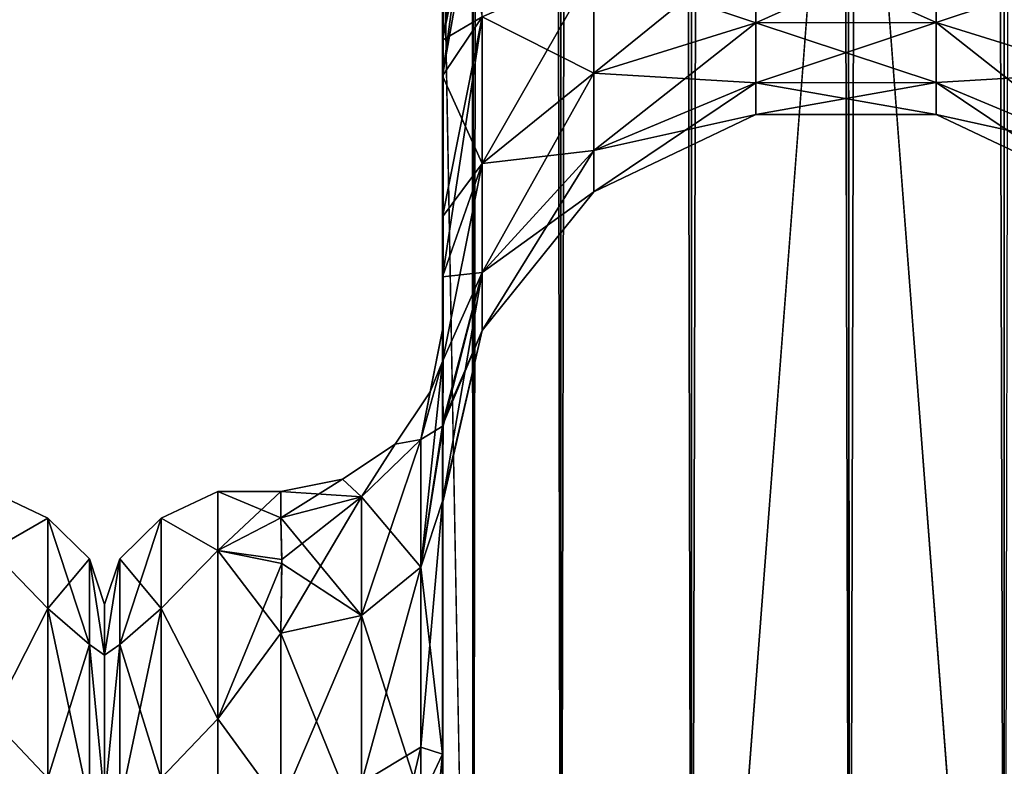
# Model space of a CAD drawing. Extents: x -23 to 470, y -2000 to 0.
# Tile 21 of 198: x 43 to 74, y -1957 to -1933. Entities that reach past the tile are written whole.
import ezdxf

# ---------------------------------------------------------------- set-up
doc = ezdxf.new("R2010")
doc.units = 0
doc.header["$LTSCALE"] = 64.718028
for name, color, linetype in [('759', 7, 'CONTINUOUS'), ('806', 7, 'CONTINUOUS'), ('822', 7, 'CONTINUOUS'), ('826', 7, 'CONTINUOUS'), ('828', 7, 'CONTINUOUS'), ('829', 7, 'CONTINUOUS'), ('830', 7, 'CONTINUOUS'), ('831', 7, 'CONTINUOUS'), ('835', 7, 'CONTINUOUS'), ('859', 7, 'CONTINUOUS'), ('860', 7, 'CONTINUOUS'), ('861', 7, 'CONTINUOUS'), ('863', 7, 'CONTINUOUS'), ('864', 7, 'CONTINUOUS'), ('865', 7, 'CONTINUOUS'), ('866', 7, 'CONTINUOUS'), ('872', 7, 'CONTINUOUS')]:
    doc.layers.add(name, color=color, linetype=linetype)

msp = doc.modelspace()

# ---------------------------------------------------------------- linework, layer by layer
at = {"layer": '759', "linetype": 'CONTINUOUS'}
for points in [[(46, -1951.5, 0), (46, -1953.067, 7.854), (46, -1990.933, 7.854), (46, -1951.5, 0)], [(46, -1953.067, -7.854), (46, -1951.5, 0), (46, -1992.5, 0), (46, -1953.067, -7.854)], [(46, -1992.5, 0), (46, -1951.5, 0), (46, -1990.933, 7.854), (46, -1992.5, 0)], [(46, -1953.067, 7.854), (46, -1957.536, 14.522), (46, -1990.933, 7.854), (46, -1953.067, 7.854)], [(46, -1957.536, -14.522), (46, -1953.067, -7.854), (46, -1986.464, -14.522), (46, -1957.536, -14.522)], [(46, -1986.464, -14.522), (46, -1953.067, -7.854), (46, -1990.933, -7.854), (46, -1986.464, -14.522)], [(46, -1990.933, -7.854), (46, -1953.067, -7.854), (46, -1992.5, 0), (46, -1990.933, -7.854)]]:
    msp.add_3dface(points, dxfattribs=at)
at = {"layer": '806', "linetype": 'CONTINUOUS'}
for points in [[(42.5, -1949.827, -9.184), (42.5, -1948, 0), (44.248, -1948.825, -4.086), (42.5, -1949.827, -9.184)], [(42.5, -1948, 0), (42.5, -1949.827, 9.184), (44.248, -1948.825, 4.086), (42.5, -1948, 0)], [(42.5, -1948, 0), (44.248, -1948.825, 4.086), (44.248, -1948.825, -4.086), (42.5, -1948, 0)], [(42.5, -1949.827, -9.184), (44.248, -1948.825, -4.086), (44.248, -1951.621, -11.766), (42.5, -1949.827, -9.184)], [(42.5, -1949.827, 9.184), (44.248, -1951.621, 11.766), (44.248, -1948.825, 4.086), (42.5, -1949.827, 9.184)], [(45.531, -1950.088, 3.864), (45.531, -1950.088, -3.864), (44.248, -1948.825, 4.086), (45.531, -1950.088, 3.864)], [(44.248, -1951.621, 11.766), (45.531, -1950.088, 3.864), (44.248, -1948.825, 4.086), (44.248, -1951.621, 11.766)], [(45.531, -1950.088, -3.864), (45.531, -1952.731, -11.125), (44.248, -1948.825, -4.086), (45.531, -1950.088, -3.864)], [(44.248, -1948.825, 4.086), (45.531, -1950.088, -3.864), (44.248, -1948.825, -4.086), (44.248, -1948.825, 4.086)], [(44.248, -1948.825, -4.086), (45.531, -1952.731, -11.125), (44.248, -1951.621, -11.766), (44.248, -1948.825, -4.086)], [(42.5, -1955.029, -16.971), (42.5, -1949.827, -9.184), (44.248, -1951.621, -11.766), (42.5, -1955.029, -16.971)], [(42.5, -1949.827, 9.184), (42.5, -1955.029, 16.971), (44.248, -1951.621, 11.766), (42.5, -1949.827, 9.184)], [(45.531, -1952.731, 11.125), (45.531, -1950.088, 3.864), (44.248, -1951.621, 11.766), (45.531, -1952.731, 11.125)], [(46, -1953.067, 7.854), (46, -1951.5, 0), (45.531, -1950.088, 3.864), (46, -1953.067, 7.854)], [(45.531, -1952.731, 11.125), (46, -1953.067, 7.854), (45.531, -1950.088, 3.864), (45.531, -1952.731, 11.125)], [(46, -1951.5, 0), (46, -1953.067, -7.854), (45.531, -1950.088, -3.864), (46, -1951.5, 0)], [(45.531, -1950.088, 3.864), (46, -1951.5, 0), (45.531, -1950.088, -3.864), (45.531, -1950.088, 3.864)], [(45.531, -1950.088, -3.864), (46, -1953.067, -7.854), (45.531, -1952.731, -11.125), (45.531, -1950.088, -3.864)], [(42.5, -1955.029, -16.971), (44.248, -1951.621, -11.766), (44.248, -1956.874, -18.027), (42.5, -1955.029, -16.971)], [(42.5, -1955.029, 16.971), (44.248, -1956.874, 18.027), (44.248, -1951.621, 11.766), (42.5, -1955.029, 16.971)], [(44.248, -1956.874, 18.027), (45.531, -1952.731, 11.125), (44.248, -1951.621, 11.766), (44.248, -1956.874, 18.027)], [(45.531, -1952.731, -11.125), (45.531, -1957.698, -17.044), (44.248, -1951.621, -11.766), (45.531, -1952.731, -11.125)], [(44.248, -1951.621, -11.766), (45.531, -1957.698, -17.044), (44.248, -1956.874, -18.027), (44.248, -1951.621, -11.766)], [(45.531, -1957.698, 17.044), (45.531, -1952.731, 11.125), (44.248, -1956.874, 18.027), (45.531, -1957.698, 17.044)], [(46, -1957.536, 14.522), (46, -1953.067, 7.854), (45.531, -1952.731, 11.125), (46, -1957.536, 14.522)], [(45.531, -1957.698, 17.044), (46, -1957.536, 14.522), (45.531, -1952.731, 11.125), (45.531, -1957.698, 17.044)], [(46, -1953.067, -7.854), (46, -1957.536, -14.522), (45.531, -1952.731, -11.125), (46, -1953.067, -7.854)], [(45.531, -1952.731, -11.125), (46, -1957.536, -14.522), (45.531, -1957.698, -17.044), (45.531, -1952.731, -11.125)], [(42.5, -1962.816, -22.173), (42.5, -1955.029, -16.971), (44.248, -1956.874, -18.027), (42.5, -1962.816, -22.173)], [(42.5, -1955.029, 16.971), (42.5, -1962.816, 22.173), (44.248, -1956.874, 18.027), (42.5, -1955.029, 16.971)]]:
    msp.add_3dface(points, dxfattribs=at)
at = {"layer": '822', "linetype": 'CONTINUOUS'}
for points in [[(56.45, -1934.041, -0.865), (56.45, -1942.999, 0), (56.45, -1928.15), (56.45, -1934.041, -0.865)], [(56.45, -1928.15), (56.45, -1942.999, 0), (56.45, -1934.042, 0.865), (56.45, -1928.15)], [(56.45, -1982.865, -40.431), (56.45, -1983.734, -40), (56.45, -1928.15, -41), (56.45, -1982.865, -40.431)], [(56.45, -1928.15, -41), (56.45, -1983.734, -40), (56.45, -1935.136, -39.769), (56.45, -1928.15, -41)], [(56.45, -1980, -41), (56.45, -1982.865, -40.431), (56.45, -1928.15, -41), (56.45, -1980, -41)], [(56.45, -1928.15, 41), (56.45, -1935.136, 39.769), (56.45, -1980, 41), (56.45, -1928.15, 41)], [(56.45, -1939.507, -3.433), (56.45, -1942.999, 0), (56.45, -1934.041, -0.865), (56.45, -1939.507, -3.433)], [(56.45, -1934.042, 0.865), (56.45, -1942.999, 0), (56.45, -1939.507, 3.433), (56.45, -1934.042, 0.865)], [(56.45, -1986.5, -37.234), (56.45, -1986.933, -36.36), (56.45, -1935.136, -39.769), (56.45, -1986.5, -37.234)], [(56.45, -1935.136, -39.769), (56.45, -1986.933, -36.36), (56.45, -1941.364, -36.169), (56.45, -1935.136, -39.769)], [(56.45, -1985.305, -38.801), (56.45, -1986.5, -37.234), (56.45, -1935.136, -39.769), (56.45, -1985.305, -38.801)], [(56.45, -1983.734, -40), (56.45, -1985.305, -38.801), (56.45, -1935.136, -39.769), (56.45, -1983.734, -40)], [(56.45, -1935.136, 39.769), (56.45, -1941.364, 36.169), (56.45, -1985.305, 38.801), (56.45, -1935.136, 39.769)], [(56.45, -1980, 41), (56.45, -1935.136, 39.769), (56.45, -1982.865, 40.431), (56.45, -1980, 41)], [(56.45, -1982.865, 40.431), (56.45, -1935.136, 39.769), (56.45, -1983.734, 40), (56.45, -1982.865, 40.431)], [(56.45, -1983.734, 40), (56.45, -1935.136, 39.769), (56.45, -1985.305, 38.801), (56.45, -1983.734, 40)], [(56.45, -1942.999, 0), (56.45, -1943.98, 7.474), (56.45, -1939.507, 3.433), (56.45, -1942.999, 0)], [(56.45, -1943.98, -7.474), (56.45, -1942.999, 0), (56.45, -1939.507, -3.433), (56.45, -1943.98, -7.474)], [(56.45, -1986.933, -36.36), (56.45, -1987.5, -33.5), (56.45, -1941.364, -36.169), (56.45, -1986.933, -36.36)], [(56.45, -1941.364, -36.169), (56.45, -1987.5, -33.5), (56.45, -1945.96, -30.644), (56.45, -1941.364, -36.169)], [(56.45, -1941.364, 36.169), (56.45, -1945.96, 30.645), (56.45, -1987.5, 33.5), (56.45, -1941.364, 36.169)], [(56.45, -1985.305, 38.801), (56.45, -1941.364, 36.169), (56.45, -1986.5, 37.234), (56.45, -1985.305, 38.801)], [(56.45, -1986.5, 37.234), (56.45, -1941.364, 36.169), (56.45, -1986.933, 36.36), (56.45, -1986.5, 37.234)], [(56.45, -1986.933, 36.36), (56.45, -1941.364, 36.169), (56.45, -1987.5, 33.5), (56.45, -1986.933, 36.36)], [(56.45, -1945.96, -30.644), (56.45, -1987.5, -33.5), (56.45, -1977.313, -28.505), (56.45, -1945.96, -30.644)], [(56.45, -1948.369, -23.876), (56.45, -1945.96, -30.644), (56.45, -1956.131, -24.267), (56.45, -1948.369, -23.876)], [(56.45, -1956.131, -24.267), (56.45, -1945.96, -30.644), (56.45, -1966.313, -28.431), (56.45, -1956.131, -24.267)], [(56.45, -1966.313, -28.431), (56.45, -1945.96, -30.644), (56.45, -1977.313, -28.505), (56.45, -1966.313, -28.431)], [(56.45, -1945.96, 30.645), (56.45, -1948.369, 23.876), (56.45, -1966.313, 28.431), (56.45, -1945.96, 30.645)], [(56.45, -1987.5, 33.5), (56.45, -1945.96, 30.645), (56.45, -1977.313, 28.505), (56.45, -1987.5, 33.5)], [(56.45, -1977.313, 28.505), (56.45, -1945.96, 30.645), (56.45, -1966.313, 28.431), (56.45, -1977.313, 28.505)], [(56.45, -1948.296, -16.707), (56.45, -1948.369, -23.876), (56.45, -1956.131, -24.267), (56.45, -1948.296, -16.707)], [(56.45, -1948.369, 23.876), (56.45, -1948.296, 16.707), (56.45, -1956.132, 24.267), (56.45, -1948.369, 23.876)], [(56.45, -1966.313, 28.431), (56.45, -1948.369, 23.876), (56.45, -1956.132, 24.267), (56.45, -1966.313, 28.431)]]:
    msp.add_3dface(points, dxfattribs=at)
at = {"layer": '826', "linetype": 'CONTINUOUS'}
for points in [[(46, -1951.5, 0), (46, -1953.067, -7.854), (46, -1990.933, -7.854), (46, -1951.5, 0)], [(46, -1953.067, 7.854), (46, -1951.5, 0), (46, -1992.5, 0), (46, -1953.067, 7.854)], [(46, -1992.5, 0), (46, -1951.5, 0), (46, -1990.933, -7.854), (46, -1992.5, 0)], [(46, -1953.067, -7.854), (46, -1957.536, -14.522), (46, -1990.933, -7.854), (46, -1953.067, -7.854)], [(46, -1957.536, 14.522), (46, -1953.067, 7.854), (46, -1986.464, 14.522), (46, -1957.536, 14.522)], [(46, -1986.464, 14.522), (46, -1953.067, 7.854), (46, -1990.933, 7.854), (46, -1986.464, 14.522)], [(46, -1990.933, 7.854), (46, -1953.067, 7.854), (46, -1992.5, 0), (46, -1990.933, 7.854)]]:
    msp.add_3dface(points, dxfattribs=at)
at = {"layer": '828', "linetype": 'CONTINUOUS'}
for points in [[(49.5, -1948, 0), (49.5, -1949.827, 9.184), (51.45, -1948, 0), (49.5, -1948, 0)], [(51.45, -1948, 0), (49.5, -1949.827, 9.184), (51.45, -1948.811, 6.186), (51.45, -1948, 0)], [(49.5, -1949.827, -9.184), (49.5, -1948, 0), (51.45, -1948.811, -6.186), (49.5, -1949.827, -9.184)], [(51.45, -1948.811, -6.186), (49.5, -1948, 0), (51.45, -1948, 0), (51.45, -1948.811, -6.186)], [(51.45, -1948.811, 6.186), (49.5, -1949.827, 9.184), (51.484, -1950.228, 10.099), (51.45, -1948.811, 6.186)], [(51.483, -1950.103, -9.825), (49.5, -1949.827, -9.184), (51.45, -1948.811, -6.186), (51.483, -1950.103, -9.825)], [(49.5, -1949.827, 9.184), (49.5, -1955.029, 16.971), (51.484, -1950.228, 10.099), (49.5, -1949.827, 9.184)], [(49.5, -1955.029, -16.971), (49.5, -1949.827, -9.184), (51.45, -1952.383, -13.826), (49.5, -1955.029, -16.971)], [(51.45, -1952.383, -13.826), (49.5, -1949.827, -9.184), (51.483, -1950.103, -9.825), (51.45, -1952.383, -13.826)], [(51.484, -1950.228, 10.099), (49.5, -1955.029, 16.971), (51.45, -1952.383, 13.826), (51.484, -1950.228, 10.099)], [(51.45, -1952.383, 13.826), (49.5, -1955.029, 16.971), (51.45, -1957.708, 19.28), (51.45, -1952.383, 13.826)], [(51.45, -1957.708, -19.28), (49.5, -1955.029, -16.971), (51.45, -1952.383, -13.826), (51.45, -1957.708, -19.28)], [(49.5, -1955.029, 16.971), (49.5, -1962.816, 22.173), (51.45, -1957.708, 19.28), (49.5, -1955.029, 16.971)], [(49.5, -1962.816, -22.173), (49.5, -1955.029, -16.971), (51.45, -1957.708, -19.28), (49.5, -1962.816, -22.173)]]:
    msp.add_3dface(points, dxfattribs=at)
at = {"layer": '829', "linetype": 'CONTINUOUS'}
for points in [[(56.45, -20, 41), (56.45, -71.85, 41), (57.402, -1980, 45.784), (56.45, -20, 41)], [(56.45, -20, 41), (57.402, -1980, 45.784), (57.402, -20, 45.784), (56.45, -20, 41)], [(57.402, -1980, 45.784), (60.111, -1980, 49.839), (57.402, -20, 45.784), (57.402, -1980, 45.784)], [(57.402, -20, 45.784), (60.111, -1980, 49.839), (60.111, -20, 49.839), (57.402, -20, 45.784)], [(60.111, -1980, 49.839), (64.16, -1980, 52.546), (60.111, -20, 49.839), (60.111, -1980, 49.839)], [(60.111, -20, 49.839), (64.16, -1980, 52.546), (64.16, -20, 52.546), (60.111, -20, 49.839)], [(69.05, -1980, 53.5), (69, -1916.55, 53.5), (64.16, -20, 52.546), (69.05, -1980, 53.5)], [(64.16, -1980, 52.546), (69.05, -1980, 53.5), (64.16, -20, 52.546), (64.16, -1980, 52.546)], [(56.45, -71.85, 41), (56.45, -1928.15, 41), (57.402, -1980, 45.784), (56.45, -71.85, 41)], [(56.45, -1928.15, 41), (56.45, -1980, 41), (57.402, -1980, 45.784), (56.45, -1928.15, 41)]]:
    msp.add_3dface(points, dxfattribs=at)
at = {"layer": '830', "linetype": 'CONTINUOUS'}
for points in [[(56.45, -1980, -41), (56.45, -1928.15, -41), (57.402, -20, -45.784), (56.45, -1980, -41)], [(57.402, -1980, -45.784), (56.45, -1980, -41), (57.402, -20, -45.784), (57.402, -1980, -45.784)], [(60.111, -1980, -49.839), (57.402, -1980, -45.784), (60.111, -20, -49.839), (60.111, -1980, -49.839)], [(60.111, -20, -49.839), (57.402, -1980, -45.784), (57.402, -20, -45.784), (60.111, -20, -49.839)], [(64.16, -1980, -52.546), (60.111, -1980, -49.839), (64.16, -20, -52.546), (64.16, -1980, -52.546)], [(64.16, -20, -52.546), (60.111, -1980, -49.839), (60.111, -20, -49.839), (64.16, -20, -52.546)], [(69, -83.45, -53.5), (64.16, -1980, -52.546), (69.05, -20, -53.5), (69, -83.45, -53.5)], [(69.05, -20, -53.5), (64.16, -1980, -52.546), (64.16, -20, -52.546), (69.05, -20, -53.5)], [(69, -1916.55, -53.5), (64.16, -1980, -52.546), (69, -83.45, -53.5), (69, -1916.55, -53.5)], [(69.05, -1980, -53.5), (64.16, -1980, -52.546), (69, -1916.55, -53.5), (69.05, -1980, -53.5)]]:
    msp.add_3dface(points, dxfattribs=at)
at = {"layer": '831', "linetype": 'CONTINUOUS'}
for points in [[(69.05, -1980, -53.5), (69, -1916.55, -53.5), (73.834, -20, -52.548), (69.05, -1980, -53.5)], [(73.834, -1980, -52.548), (69.05, -1980, -53.5), (73.834, -20, -52.548), (73.834, -1980, -52.548)], [(77.889, -20, -49.839), (73.834, -1980, -52.548), (73.834, -20, -52.548), (77.889, -20, -49.839)]]:
    msp.add_3dface(points, dxfattribs=at)
at = {"layer": '835', "linetype": 'CONTINUOUS'}
for points in [[(69.05, -20, 53.5), (69, -83.45, 53.5), (73.834, -1980, 52.548), (69.05, -20, 53.5)], [(73.834, -20, 52.548), (69.05, -20, 53.5), (73.834, -1980, 52.548), (73.834, -20, 52.548)], [(77.889, -1980, 49.839), (73.834, -20, 52.548), (73.834, -1980, 52.548), (77.889, -1980, 49.839)], [(69, -83.45, 53.5), (69, -1916.55, 53.5), (73.834, -1980, 52.548), (69, -83.45, 53.5)], [(69, -1916.55, 53.5), (69.05, -1980, 53.5), (73.834, -1980, 52.548), (69, -1916.55, 53.5)]]:
    msp.add_3dface(points, dxfattribs=at)
at = {"layer": '859', "linetype": 'CONTINUOUS'}
for points in [[(56.45, -1928.15), (56.45, -1934.042, 0.865), (57.402, -1928.15, 4.784), (56.45, -1928.15)], [(56.45, -1934.042, 0.865), (57.676, -1928.15, 5.398), (57.402, -1928.15, 4.784), (56.45, -1934.042, 0.865)], [(57.676, -1928.15, 5.398), (56.45, -1934.042, 0.865), (57.676, -1933.315, 6.309), (57.676, -1928.15, 5.398)], [(56.45, -1935.136, 39.769), (56.45, -1928.15, 41), (57.676, -1933.315, 34.691), (56.45, -1935.136, 39.769)], [(61.139, -1931.824, 10.407), (61.139, -1935.054, 12.272), (66.152, -1930.995, 12.684), (61.139, -1931.824, 10.407)], [(66.152, -1930.995, 12.684), (61.139, -1935.054, 12.272), (66.152, -1933.496, 14.129), (66.152, -1930.995, 12.684)], [(66.152, -1933.496, 26.871), (61.139, -1931.824, 30.593), (66.152, -1930.995, 28.316), (66.152, -1933.496, 26.871)], [(66.152, -1930.995, 12.684), (66.152, -1933.496, 14.129), (71.721, -1930.992, 12.69), (66.152, -1930.995, 12.684)], [(71.721, -1930.992, 12.69), (66.152, -1933.496, 14.129), (71.721, -1933.492, 14.133), (71.721, -1930.992, 12.69)], [(71.721, -1933.492, 26.867), (66.152, -1930.995, 28.316), (71.721, -1930.992, 28.31), (71.721, -1933.492, 26.867)], [(66.152, -1933.496, 26.871), (66.152, -1930.995, 28.316), (71.721, -1933.492, 26.867), (66.152, -1933.496, 26.871)], [(71.721, -1930.992, 12.69), (71.721, -1933.492, 14.133), (76.739, -1931.818, 10.423), (71.721, -1930.992, 12.69)], [(71.721, -1933.492, 26.867), (71.721, -1930.992, 28.31), (76.739, -1935.043, 28.715), (71.721, -1933.492, 26.867)], [(71.721, -1930.992, 28.31), (76.739, -1931.818, 30.577), (76.739, -1935.043, 28.715), (71.721, -1930.992, 28.31)], [(57.676, -1933.315, 6.309), (57.676, -1937.857, 8.931), (61.139, -1931.824, 10.407), (57.676, -1933.315, 6.309)], [(61.139, -1931.824, 10.407), (57.676, -1937.857, 8.931), (61.139, -1935.054, 12.272), (61.139, -1931.824, 10.407)], [(61.139, -1935.054, 28.728), (57.676, -1933.315, 34.691), (61.139, -1931.824, 30.593), (61.139, -1935.054, 28.728)], [(61.139, -1935.054, 28.728), (61.139, -1931.824, 30.593), (66.152, -1933.496, 26.871), (61.139, -1935.054, 28.728)], [(71.721, -1933.492, 14.133), (76.739, -1935.043, 12.285), (76.739, -1931.818, 10.423), (71.721, -1933.492, 14.133)], [(56.45, -1934.042, 0.865), (56.45, -1939.507, 3.433), (57.676, -1933.315, 6.309), (56.45, -1934.042, 0.865)], [(57.676, -1933.315, 6.309), (56.45, -1939.507, 3.433), (57.676, -1937.857, 8.931), (57.676, -1933.315, 6.309)], [(57.676, -1937.857, 32.069), (56.45, -1935.136, 39.769), (57.676, -1933.315, 34.691), (57.676, -1937.857, 32.069)], [(57.676, -1937.857, 32.069), (57.676, -1933.315, 34.691), (61.139, -1935.054, 28.728), (57.676, -1937.857, 32.069)], [(61.139, -1935.054, 12.272), (61.139, -1937.452, 15.129), (66.152, -1933.496, 14.129), (61.139, -1935.054, 12.272)], [(66.152, -1933.496, 14.129), (61.139, -1937.452, 15.129), (66.152, -1935.353, 16.341), (66.152, -1933.496, 14.129)], [(66.152, -1935.353, 24.659), (61.139, -1935.054, 28.728), (66.152, -1933.496, 26.871), (66.152, -1935.353, 24.659)], [(66.152, -1933.496, 14.129), (66.152, -1935.353, 16.341), (71.721, -1933.492, 14.133), (66.152, -1933.496, 14.129)], [(71.721, -1933.492, 14.133), (66.152, -1935.353, 16.341), (71.721, -1935.347, 16.345), (71.721, -1933.492, 14.133)], [(71.721, -1935.347, 24.655), (66.152, -1933.496, 26.871), (71.721, -1933.492, 26.867), (71.721, -1935.347, 24.655)], [(66.152, -1935.353, 24.659), (66.152, -1933.496, 26.871), (71.721, -1935.347, 24.655), (66.152, -1935.353, 24.659)], [(71.721, -1933.492, 14.133), (71.721, -1935.347, 16.345), (76.739, -1935.043, 12.285), (71.721, -1933.492, 14.133)], [(71.721, -1935.347, 24.655), (71.721, -1933.492, 26.867), (76.739, -1937.437, 25.862), (71.721, -1935.347, 24.655)], [(71.721, -1933.492, 26.867), (76.739, -1935.043, 28.715), (76.739, -1937.437, 25.862), (71.721, -1933.492, 26.867)], [(57.676, -1937.857, 8.931), (57.676, -1941.228, 12.949), (61.139, -1935.054, 12.272), (57.676, -1937.857, 8.931)], [(61.139, -1935.054, 12.272), (57.676, -1941.228, 12.949), (61.139, -1937.452, 15.129), (61.139, -1935.054, 12.272)], [(61.139, -1937.452, 25.871), (57.676, -1937.857, 32.069), (61.139, -1935.054, 28.728), (61.139, -1937.452, 25.871)], [(61.139, -1937.452, 25.871), (61.139, -1935.054, 28.728), (66.152, -1935.353, 24.659), (61.139, -1937.452, 25.871)], [(71.721, -1935.347, 16.345), (76.739, -1937.437, 15.138), (76.739, -1935.043, 12.285), (71.721, -1935.347, 16.345)], [(56.45, -1941.364, 36.169), (56.45, -1935.136, 39.769), (57.676, -1937.857, 32.069), (56.45, -1941.364, 36.169)], [(61.139, -1937.452, 15.129), (61.139, -1938.728, 18.635), (66.152, -1935.353, 16.341), (61.139, -1937.452, 15.129)], [(66.152, -1935.353, 16.341), (61.139, -1938.728, 18.635), (66.152, -1936.341, 19.056), (66.152, -1935.353, 16.341)], [(66.152, -1936.341, 21.944), (61.139, -1937.452, 25.871), (66.152, -1935.353, 24.659), (66.152, -1936.341, 21.944)], [(66.152, -1935.353, 16.341), (66.152, -1936.341, 19.056), (71.721, -1935.347, 16.345), (66.152, -1935.353, 16.341)], [(71.721, -1935.347, 16.345), (66.152, -1936.341, 19.056), (71.721, -1936.335, 19.057), (71.721, -1935.347, 16.345)], [(71.721, -1936.335, 21.943), (66.152, -1935.353, 24.659), (71.721, -1935.347, 24.655), (71.721, -1936.335, 21.943)], [(66.152, -1936.341, 21.944), (66.152, -1935.353, 24.659), (71.721, -1936.335, 21.943), (66.152, -1936.341, 21.944)], [(71.721, -1935.347, 16.345), (71.721, -1936.335, 19.057), (76.739, -1937.437, 15.138), (71.721, -1935.347, 16.345)], [(71.721, -1936.335, 21.943), (71.721, -1935.347, 24.655), (76.739, -1938.711, 22.362), (71.721, -1936.335, 21.943)], [(71.721, -1935.347, 24.655), (76.739, -1937.437, 25.862), (76.739, -1938.711, 22.362), (71.721, -1935.347, 24.655)], [(61.139, -1938.728, 18.635), (61.139, -1938.728, 22.365), (66.152, -1936.341, 19.056), (61.139, -1938.728, 18.635)], [(61.139, -1938.728, 22.365), (61.139, -1937.452, 25.871), (66.152, -1936.341, 21.944), (61.139, -1938.728, 22.365)], [(66.152, -1936.341, 19.056), (61.139, -1938.728, 22.365), (66.152, -1936.341, 21.944), (66.152, -1936.341, 19.056)], [(66.152, -1936.341, 19.056), (66.152, -1936.341, 21.944), (71.721, -1936.335, 19.057), (66.152, -1936.341, 19.056)], [(71.721, -1936.335, 19.057), (66.152, -1936.341, 21.944), (71.721, -1936.335, 21.943), (71.721, -1936.335, 19.057)], [(71.721, -1936.335, 19.057), (71.721, -1936.335, 21.943), (76.739, -1938.711, 18.638), (71.721, -1936.335, 19.057)], [(71.721, -1936.335, 19.057), (76.739, -1938.711, 18.638), (76.739, -1937.437, 15.138), (71.721, -1936.335, 19.057)], [(71.721, -1936.335, 21.943), (76.739, -1938.711, 22.362), (76.739, -1938.711, 18.638), (71.721, -1936.335, 21.943)], [(57.676, -1941.228, 12.949), (57.676, -1943.022, 17.878), (61.139, -1937.452, 15.129), (57.676, -1941.228, 12.949)], [(61.139, -1937.452, 15.129), (57.676, -1943.022, 17.878), (61.139, -1938.728, 18.635), (61.139, -1937.452, 15.129)], [(57.676, -1941.228, 28.051), (57.676, -1937.857, 32.069), (61.139, -1937.452, 25.871), (57.676, -1941.228, 28.051)], [(61.139, -1938.728, 22.365), (57.676, -1941.228, 28.051), (61.139, -1937.452, 25.871), (61.139, -1938.728, 22.365)], [(56.45, -1939.507, 3.433), (56.45, -1943.98, 7.474), (57.676, -1937.857, 8.931), (56.45, -1939.507, 3.433)], [(57.676, -1937.857, 8.931), (56.45, -1943.98, 7.474), (57.676, -1941.228, 12.949), (57.676, -1937.857, 8.931)], [(57.676, -1941.228, 28.051), (56.45, -1941.364, 36.169), (57.676, -1937.857, 32.069), (57.676, -1941.228, 28.051)], [(57.676, -1943.022, 17.878), (57.676, -1943.022, 23.122), (61.139, -1938.728, 18.635), (57.676, -1943.022, 17.878)], [(57.676, -1943.022, 23.122), (57.676, -1941.228, 28.051), (61.139, -1938.728, 22.365), (57.676, -1943.022, 23.122)], [(61.139, -1938.728, 18.635), (57.676, -1943.022, 23.122), (61.139, -1938.728, 22.365), (61.139, -1938.728, 18.635)], [(56.45, -1943.98, 7.474), (56.475, -1945.974, 12.07), (57.676, -1941.228, 12.949), (56.45, -1943.98, 7.474)], [(56.475, -1945.974, 12.07), (56.45, -1948.296, 16.707), (57.676, -1941.228, 12.949), (56.475, -1945.974, 12.07)], [(57.676, -1941.228, 12.949), (56.45, -1948.296, 16.707), (57.676, -1943.022, 17.878), (57.676, -1941.228, 12.949)], [(56.45, -1945.96, 30.645), (56.45, -1941.364, 36.169), (57.676, -1941.228, 28.051), (56.45, -1945.96, 30.645)], [(57.676, -1943.022, 23.122), (56.45, -1945.96, 30.645), (57.676, -1941.228, 28.051), (57.676, -1943.022, 23.122)], [(56.45, -1948.296, 16.707), (56.45, -1948.369, 23.876), (57.676, -1943.022, 17.878), (56.45, -1948.296, 16.707)], [(56.45, -1948.369, 23.876), (56.45, -1945.96, 30.645), (57.676, -1943.022, 23.122), (56.45, -1948.369, 23.876)], [(57.676, -1943.022, 17.878), (56.45, -1948.369, 23.876), (57.676, -1943.022, 23.122), (57.676, -1943.022, 17.878)]]:
    msp.add_3dface(points, dxfattribs=at)
at = {"layer": '860', "linetype": 'CONTINUOUS'}
for points in [[(56.45, -1934.041, -0.865), (56.45, -1928.15), (57.676, -1933.315, -6.309), (56.45, -1934.041, -0.865)], [(56.45, -1928.15, -41), (56.45, -1935.136, -39.769), (57.402, -1928.15, -36.216), (56.45, -1928.15, -41)], [(56.45, -1935.136, -39.769), (57.676, -1928.15, -35.602), (57.402, -1928.15, -36.216), (56.45, -1935.136, -39.769)], [(57.676, -1928.15, -35.602), (56.45, -1935.136, -39.769), (57.676, -1933.315, -34.691), (57.676, -1928.15, -35.602)], [(61.139, -1931.824, -30.593), (61.139, -1935.054, -28.728), (66.152, -1930.995, -28.316), (61.139, -1931.824, -30.593)], [(66.152, -1930.995, -28.316), (61.139, -1935.054, -28.728), (66.152, -1933.496, -26.871), (66.152, -1930.995, -28.316)], [(66.152, -1933.496, -14.129), (61.139, -1931.824, -10.407), (66.152, -1930.995, -12.684), (66.152, -1933.496, -14.129)], [(66.152, -1930.995, -28.316), (66.152, -1933.496, -26.871), (71.721, -1930.992, -28.31), (66.152, -1930.995, -28.316)], [(71.721, -1930.992, -28.31), (66.152, -1933.496, -26.871), (71.721, -1933.492, -26.867), (71.721, -1930.992, -28.31)], [(71.721, -1933.492, -14.133), (66.152, -1930.995, -12.684), (71.721, -1930.992, -12.69), (71.721, -1933.492, -14.133)], [(66.152, -1933.496, -14.129), (66.152, -1930.995, -12.684), (71.721, -1933.492, -14.133), (66.152, -1933.496, -14.129)], [(71.721, -1930.992, -28.31), (71.721, -1933.492, -26.867), (76.739, -1931.818, -30.577), (71.721, -1930.992, -28.31)], [(71.721, -1933.492, -14.133), (71.721, -1930.992, -12.69), (76.739, -1935.043, -12.285), (71.721, -1933.492, -14.133)], [(71.721, -1930.992, -12.69), (76.739, -1931.818, -10.423), (76.739, -1935.043, -12.285), (71.721, -1930.992, -12.69)], [(57.676, -1933.315, -34.691), (57.676, -1937.857, -32.069), (61.139, -1931.824, -30.593), (57.676, -1933.315, -34.691)], [(61.139, -1931.824, -30.593), (57.676, -1937.857, -32.069), (61.139, -1935.054, -28.728), (61.139, -1931.824, -30.593)], [(61.139, -1935.054, -12.272), (57.676, -1933.315, -6.309), (61.139, -1931.824, -10.407), (61.139, -1935.054, -12.272)], [(61.139, -1935.054, -12.272), (61.139, -1931.824, -10.407), (66.152, -1933.496, -14.129), (61.139, -1935.054, -12.272)], [(71.721, -1933.492, -26.867), (76.739, -1935.043, -28.715), (76.739, -1931.818, -30.577), (71.721, -1933.492, -26.867)], [(56.45, -1939.507, -3.433), (56.45, -1934.041, -0.865), (57.676, -1933.315, -6.309), (56.45, -1939.507, -3.433)], [(57.676, -1937.857, -8.931), (56.45, -1939.507, -3.433), (57.676, -1933.315, -6.309), (57.676, -1937.857, -8.931)], [(56.45, -1935.136, -39.769), (56.45, -1941.364, -36.169), (57.676, -1933.315, -34.691), (56.45, -1935.136, -39.769)], [(57.676, -1933.315, -34.691), (56.45, -1941.364, -36.169), (57.676, -1937.857, -32.069), (57.676, -1933.315, -34.691)], [(57.676, -1937.857, -8.931), (57.676, -1933.315, -6.309), (61.139, -1935.054, -12.272), (57.676, -1937.857, -8.931)], [(61.139, -1935.054, -28.728), (61.139, -1937.452, -25.871), (66.152, -1933.496, -26.871), (61.139, -1935.054, -28.728)], [(66.152, -1933.496, -26.871), (61.139, -1937.452, -25.871), (66.152, -1935.353, -24.659), (66.152, -1933.496, -26.871)], [(66.152, -1935.353, -16.341), (61.139, -1935.054, -12.272), (66.152, -1933.496, -14.129), (66.152, -1935.353, -16.341)], [(66.152, -1933.496, -26.871), (66.152, -1935.353, -24.659), (71.721, -1933.492, -26.867), (66.152, -1933.496, -26.871)], [(71.721, -1933.492, -26.867), (66.152, -1935.353, -24.659), (71.721, -1935.347, -24.655), (71.721, -1933.492, -26.867)], [(71.721, -1935.347, -16.345), (66.152, -1933.496, -14.129), (71.721, -1933.492, -14.133), (71.721, -1935.347, -16.345)], [(66.152, -1935.353, -16.341), (66.152, -1933.496, -14.129), (71.721, -1935.347, -16.345), (66.152, -1935.353, -16.341)], [(71.721, -1933.492, -26.867), (71.721, -1935.347, -24.655), (76.739, -1935.043, -28.715), (71.721, -1933.492, -26.867)], [(71.721, -1935.347, -16.345), (71.721, -1933.492, -14.133), (76.739, -1937.437, -15.138), (71.721, -1935.347, -16.345)], [(71.721, -1933.492, -14.133), (76.739, -1935.043, -12.285), (76.739, -1937.437, -15.138), (71.721, -1933.492, -14.133)], [(57.676, -1937.857, -32.069), (57.676, -1941.228, -28.051), (61.139, -1935.054, -28.728), (57.676, -1937.857, -32.069)], [(61.139, -1935.054, -28.728), (57.676, -1941.228, -28.051), (61.139, -1937.452, -25.871), (61.139, -1935.054, -28.728)], [(61.139, -1937.452, -15.129), (57.676, -1937.857, -8.931), (61.139, -1935.054, -12.272), (61.139, -1937.452, -15.129)], [(61.139, -1937.452, -15.129), (61.139, -1935.054, -12.272), (66.152, -1935.353, -16.341), (61.139, -1937.452, -15.129)], [(71.721, -1935.347, -24.655), (76.739, -1937.437, -25.862), (76.739, -1935.043, -28.715), (71.721, -1935.347, -24.655)], [(61.139, -1937.452, -25.871), (61.139, -1938.728, -22.365), (66.152, -1935.353, -24.659), (61.139, -1937.452, -25.871)], [(66.152, -1935.353, -24.659), (61.139, -1938.728, -22.365), (66.152, -1936.341, -21.944), (66.152, -1935.353, -24.659)], [(66.152, -1936.341, -19.056), (61.139, -1937.452, -15.129), (66.152, -1935.353, -16.341), (66.152, -1936.341, -19.056)], [(66.152, -1935.353, -24.659), (66.152, -1936.341, -21.944), (71.721, -1935.347, -24.655), (66.152, -1935.353, -24.659)], [(71.721, -1935.347, -24.655), (66.152, -1936.341, -21.944), (71.721, -1936.335, -21.943), (71.721, -1935.347, -24.655)], [(71.721, -1936.335, -19.057), (66.152, -1935.353, -16.341), (71.721, -1935.347, -16.345), (71.721, -1936.335, -19.057)], [(66.152, -1936.341, -19.056), (66.152, -1935.353, -16.341), (71.721, -1936.335, -19.057), (66.152, -1936.341, -19.056)], [(71.721, -1935.347, -24.655), (71.721, -1936.335, -21.943), (76.739, -1937.437, -25.862), (71.721, -1935.347, -24.655)], [(71.721, -1936.335, -19.057), (71.721, -1935.347, -16.345), (76.739, -1938.711, -18.638), (71.721, -1936.335, -19.057)], [(71.721, -1935.347, -16.345), (76.739, -1937.437, -15.138), (76.739, -1938.711, -18.638), (71.721, -1935.347, -16.345)], [(61.139, -1938.728, -22.365), (61.139, -1938.728, -18.635), (66.152, -1936.341, -21.944), (61.139, -1938.728, -22.365)], [(61.139, -1938.728, -18.635), (61.139, -1937.452, -15.129), (66.152, -1936.341, -19.056), (61.139, -1938.728, -18.635)], [(66.152, -1936.341, -21.944), (61.139, -1938.728, -18.635), (66.152, -1936.341, -19.056), (66.152, -1936.341, -21.944)], [(66.152, -1936.341, -21.944), (66.152, -1936.341, -19.056), (71.721, -1936.335, -21.943), (66.152, -1936.341, -21.944)], [(71.721, -1936.335, -21.943), (66.152, -1936.341, -19.056), (71.721, -1936.335, -19.057), (71.721, -1936.335, -21.943)], [(71.721, -1936.335, -21.943), (71.721, -1936.335, -19.057), (76.739, -1938.711, -22.362), (71.721, -1936.335, -21.943)], [(71.721, -1936.335, -21.943), (76.739, -1938.711, -22.362), (76.739, -1937.437, -25.862), (71.721, -1936.335, -21.943)], [(71.721, -1936.335, -19.057), (76.739, -1938.711, -18.638), (76.739, -1938.711, -22.362), (71.721, -1936.335, -19.057)], [(57.676, -1941.228, -28.051), (57.676, -1943.022, -23.122), (61.139, -1937.452, -25.871), (57.676, -1941.228, -28.051)], [(61.139, -1937.452, -25.871), (57.676, -1943.022, -23.122), (61.139, -1938.728, -22.365), (61.139, -1937.452, -25.871)], [(57.676, -1941.228, -12.949), (57.676, -1937.857, -8.931), (61.139, -1937.452, -15.129), (57.676, -1941.228, -12.949)], [(61.139, -1938.728, -18.635), (57.676, -1941.228, -12.949), (61.139, -1937.452, -15.129), (61.139, -1938.728, -18.635)], [(56.45, -1943.98, -7.474), (56.45, -1939.507, -3.433), (57.676, -1937.857, -8.931), (56.45, -1943.98, -7.474)], [(57.676, -1941.228, -12.949), (56.45, -1943.98, -7.474), (57.676, -1937.857, -8.931), (57.676, -1941.228, -12.949)], [(57.676, -1937.857, -32.069), (56.45, -1941.364, -36.169), (57.676, -1941.228, -28.051), (57.676, -1937.857, -32.069)], [(57.676, -1943.022, -23.122), (57.676, -1943.022, -17.878), (61.139, -1938.728, -22.365), (57.676, -1943.022, -23.122)], [(57.676, -1943.022, -17.878), (57.676, -1941.228, -12.949), (61.139, -1938.728, -18.635), (57.676, -1943.022, -17.878)], [(61.139, -1938.728, -22.365), (57.676, -1943.022, -17.878), (61.139, -1938.728, -18.635), (61.139, -1938.728, -22.365)], [(56.474, -1945.82, -11.735), (56.45, -1943.98, -7.474), (57.676, -1941.228, -12.949), (56.474, -1945.82, -11.735)], [(56.45, -1941.364, -36.169), (56.45, -1945.96, -30.644), (57.676, -1941.228, -28.051), (56.45, -1941.364, -36.169)], [(57.676, -1941.228, -28.051), (56.45, -1945.96, -30.644), (57.676, -1943.022, -23.122), (57.676, -1941.228, -28.051)], [(57.676, -1943.022, -17.878), (56.474, -1945.82, -11.735), (57.676, -1941.228, -12.949), (57.676, -1943.022, -17.878)], [(56.45, -1945.96, -30.644), (56.45, -1948.369, -23.876), (57.676, -1943.022, -23.122), (56.45, -1945.96, -30.644)], [(56.45, -1948.369, -23.876), (56.45, -1948.296, -16.707), (57.676, -1943.022, -17.878), (56.45, -1948.369, -23.876)], [(57.676, -1943.022, -23.122), (56.45, -1948.369, -23.876), (57.676, -1943.022, -17.878), (57.676, -1943.022, -23.122)], [(56.45, -1948.296, -16.707), (56.474, -1945.82, -11.735), (57.676, -1943.022, -17.878), (56.45, -1948.296, -16.707)]]:
    msp.add_3dface(points, dxfattribs=at)
at = {"layer": '861', "linetype": 'CONTINUOUS'}
for points in [[(56.45, -1956.132, 24.267), (56.45, -1948.296, 16.707), (55.78, -1955.906, 21.053), (56.45, -1956.132, 24.267)], [(55.78, -1955.906, 21.053), (56.45, -1948.296, 16.707), (55.78, -1950.339, 15.267), (55.78, -1955.906, 21.053)], [(55.78, -1955.906, 21.053), (55.78, -1950.339, 15.267), (53.948, -1957.018, 19.598), (55.78, -1955.906, 21.053)], [(53.948, -1957.018, 19.598), (55.78, -1950.339, 15.267), (53.948, -1951.836, 14.212), (53.948, -1957.018, 19.598)], [(51.45, -1952.383, 13.826), (51.45, -1957.708, 19.28), (53.948, -1951.836, 14.212), (51.45, -1952.383, 13.826)], [(51.45, -1957.708, 19.28), (53.948, -1957.018, 19.598), (53.948, -1951.836, 14.212), (51.45, -1957.708, 19.28)], [(55.78, -1962.949, 24.907), (55.78, -1955.906, 21.053), (53.948, -1963.575, 23.185), (55.78, -1962.949, 24.907)], [(53.948, -1963.575, 23.185), (55.78, -1955.906, 21.053), (53.948, -1957.018, 19.598), (53.948, -1963.575, 23.185)], [(55.78, -1962.949, 24.907), (56.45, -1956.132, 24.267), (55.78, -1955.906, 21.053), (55.78, -1962.949, 24.907)], [(56.45, -1966.313, 28.431), (56.45, -1956.132, 24.267), (55.78, -1962.949, 24.907), (56.45, -1966.313, 28.431)]]:
    msp.add_3dface(points, dxfattribs=at)
at = {"layer": '863', "linetype": 'CONTINUOUS'}
for points in [[(56.45, -1948.296, -16.707), (56.45, -1956.131, -24.267), (55.78, -1950.339, -15.267), (56.45, -1948.296, -16.707)], [(55.78, -1950.339, -15.267), (55.78, -1957.551, -22.215), (53.948, -1951.836, -14.212), (55.78, -1950.339, -15.267)], [(55.78, -1950.339, -15.267), (56.45, -1956.131, -24.267), (55.78, -1957.551, -22.215), (55.78, -1950.339, -15.267)], [(51.45, -1952.383, -13.826), (53.948, -1951.836, -14.212), (53.948, -1958.55, -20.679), (51.45, -1952.383, -13.826)], [(53.948, -1951.836, -14.212), (55.78, -1957.551, -22.215), (53.948, -1958.55, -20.679), (53.948, -1951.836, -14.212)], [(51.45, -1957.708, -19.28), (51.45, -1952.383, -13.826), (53.948, -1958.55, -20.679), (51.45, -1957.708, -19.28)], [(56.45, -1956.131, -24.267), (56.45, -1966.313, -28.431), (55.78, -1957.551, -22.215), (56.45, -1956.131, -24.267)]]:
    msp.add_3dface(points, dxfattribs=at)
at = {"layer": '864', "linetype": 'CONTINUOUS'}
for points in [[(56.45, -1943.98, -7.474), (56.474, -1945.82, -11.735), (55.78, -1950.339, -15.267), (56.45, -1943.98, -7.474)], [(56.45, -1943.98, -7.474), (55.78, -1950.339, -15.267), (55.78, -1946.395, -6.83), (56.45, -1943.98, -7.474)], [(56.474, -1945.82, -11.735), (56.45, -1948.296, -16.707), (55.78, -1950.339, -15.267), (56.474, -1945.82, -11.735)], [(55.78, -1950.339, -15.267), (53.948, -1951.836, -14.212), (55.78, -1946.395, -6.83), (55.78, -1950.339, -15.267)], [(55.78, -1946.395, -6.83), (53.948, -1951.836, -14.212), (53.95, -1948.164, -6.358), (55.78, -1946.395, -6.83)], [(51.45, -1952.383, -13.826), (51.483, -1950.103, -9.825), (53.95, -1948.164, -6.358), (51.45, -1952.383, -13.826)], [(53.948, -1951.836, -14.212), (51.45, -1952.383, -13.826), (53.95, -1948.164, -6.358), (53.948, -1951.836, -14.212)], [(51.483, -1950.103, -9.825), (51.45, -1948.811, -6.186), (53.95, -1948.164, -6.358), (51.483, -1950.103, -9.825)]]:
    msp.add_3dface(points, dxfattribs=at)
at = {"layer": '865', "linetype": 'CONTINUOUS'}
for points in [[(56.45, -1942.999, 0), (56.45, -1943.98, -7.474), (55.78, -1946.395, -6.83), (56.45, -1942.999, 0)], [(56.45, -1942.999, 0), (55.78, -1946.395, -6.83), (56.069, -1944.913, 0), (56.45, -1942.999, 0)], [(56.45, -1943.98, 7.474), (56.45, -1942.999, 0), (56.069, -1944.913, 0), (56.45, -1943.98, 7.474)], [(55.78, -1946.395, 6.83), (56.45, -1943.98, 7.474), (56.069, -1944.913, 0), (55.78, -1946.395, 6.83)], [(55.78, -1946.395, -6.83), (54.986, -1946.536, 0), (56.069, -1944.913, 0), (55.78, -1946.395, -6.83)], [(54.986, -1946.536, 0), (55.78, -1946.395, 6.83), (56.069, -1944.913, 0), (54.986, -1946.536, 0)], [(53.95, -1948.164, -6.358), (53.363, -1947.619, 0), (54.986, -1946.536, 0), (53.95, -1948.164, -6.358)], [(53.363, -1947.619, 0), (53.95, -1948.164, 6.358), (54.986, -1946.536, 0), (53.363, -1947.619, 0)], [(55.78, -1946.395, -6.83), (53.95, -1948.164, -6.358), (54.986, -1946.536, 0), (55.78, -1946.395, -6.83)], [(53.95, -1948.164, 6.358), (55.78, -1946.395, 6.83), (54.986, -1946.536, 0), (53.95, -1948.164, 6.358)], [(51.45, -1948.811, -6.186), (51.45, -1948, 0), (53.363, -1947.619, 0), (51.45, -1948.811, -6.186)], [(53.95, -1948.164, -6.358), (51.45, -1948.811, -6.186), (53.363, -1947.619, 0), (53.95, -1948.164, -6.358)], [(51.45, -1948, 0), (53.95, -1948.164, 6.358), (53.363, -1947.619, 0), (51.45, -1948, 0)], [(51.45, -1948, 0), (51.45, -1948.811, 6.186), (53.95, -1948.164, 6.358), (51.45, -1948, 0)]]:
    msp.add_3dface(points, dxfattribs=at)
at = {"layer": '866', "linetype": 'CONTINUOUS'}
for points in [[(56.475, -1945.974, 12.07), (56.45, -1943.98, 7.474), (55.78, -1946.395, 6.83), (56.475, -1945.974, 12.07)], [(56.45, -1948.296, 16.707), (56.475, -1945.974, 12.07), (55.78, -1950.339, 15.267), (56.45, -1948.296, 16.707)], [(55.78, -1950.339, 15.267), (56.475, -1945.974, 12.07), (55.78, -1946.395, 6.83), (55.78, -1950.339, 15.267)], [(55.78, -1950.339, 15.267), (55.78, -1946.395, 6.83), (53.95, -1948.164, 6.358), (55.78, -1950.339, 15.267)], [(51.45, -1948.811, 6.186), (53.948, -1951.836, 14.212), (53.95, -1948.164, 6.358), (51.45, -1948.811, 6.186)], [(53.948, -1951.836, 14.212), (55.78, -1950.339, 15.267), (53.95, -1948.164, 6.358), (53.948, -1951.836, 14.212)], [(51.45, -1948.811, 6.186), (51.484, -1950.228, 10.099), (53.948, -1951.836, 14.212), (51.45, -1948.811, 6.186)], [(51.484, -1950.228, 10.099), (51.45, -1952.383, 13.826), (53.948, -1951.836, 14.212), (51.484, -1950.228, 10.099)]]:
    msp.add_3dface(points, dxfattribs=at)
at = {"layer": '872', "linetype": 'CONTINUOUS'}
for points in [[(49.5, -1949.827, 9.184), (49.5, -1948, 0), (47.752, -1948.825, 4.086), (49.5, -1949.827, 9.184)], [(49.5, -1948, 0), (49.5, -1949.827, -9.184), (47.752, -1948.825, -4.086), (49.5, -1948, 0)], [(49.5, -1948, 0), (47.752, -1948.825, -4.086), (47.752, -1948.825, 4.086), (49.5, -1948, 0)], [(47.752, -1948.825, 4.086), (46.469, -1952.731, 11.125), (47.752, -1951.621, 11.766), (47.752, -1948.825, 4.086)], [(47.752, -1948.825, -4.086), (46.469, -1950.088, 3.864), (47.752, -1948.825, 4.086), (47.752, -1948.825, -4.086)], [(46.469, -1950.088, 3.864), (46.469, -1952.731, 11.125), (47.752, -1948.825, 4.086), (46.469, -1950.088, 3.864)], [(46.469, -1950.088, -3.864), (46.469, -1950.088, 3.864), (47.752, -1948.825, -4.086), (46.469, -1950.088, -3.864)], [(47.752, -1951.621, -11.766), (46.469, -1950.088, -3.864), (47.752, -1948.825, -4.086), (47.752, -1951.621, -11.766)], [(49.5, -1949.827, 9.184), (47.752, -1948.825, 4.086), (47.752, -1951.621, 11.766), (49.5, -1949.827, 9.184)], [(49.5, -1949.827, -9.184), (47.752, -1951.621, -11.766), (47.752, -1948.825, -4.086), (49.5, -1949.827, -9.184)], [(49.5, -1955.029, 16.971), (49.5, -1949.827, 9.184), (47.752, -1951.621, 11.766), (49.5, -1955.029, 16.971)], [(49.5, -1949.827, -9.184), (49.5, -1955.029, -16.971), (47.752, -1951.621, -11.766), (49.5, -1949.827, -9.184)], [(46, -1953.067, -7.854), (46, -1951.5, 0), (46.469, -1950.088, -3.864), (46, -1953.067, -7.854)], [(46.469, -1952.731, -11.125), (46, -1953.067, -7.854), (46.469, -1950.088, -3.864), (46.469, -1952.731, -11.125)], [(46, -1951.5, 0), (46, -1953.067, 7.854), (46.469, -1950.088, 3.864), (46, -1951.5, 0)], [(46.469, -1950.088, -3.864), (46, -1951.5, 0), (46.469, -1950.088, 3.864), (46.469, -1950.088, -3.864)], [(46.469, -1950.088, 3.864), (46, -1953.067, 7.854), (46.469, -1952.731, 11.125), (46.469, -1950.088, 3.864)], [(46.469, -1952.731, -11.125), (46.469, -1950.088, -3.864), (47.752, -1951.621, -11.766), (46.469, -1952.731, -11.125)], [(47.752, -1951.621, 11.766), (46.469, -1957.698, 17.044), (47.752, -1956.874, 18.027), (47.752, -1951.621, 11.766)], [(46.469, -1952.731, 11.125), (46.469, -1957.698, 17.044), (47.752, -1951.621, 11.766), (46.469, -1952.731, 11.125)], [(47.752, -1956.874, -18.027), (46.469, -1952.731, -11.125), (47.752, -1951.621, -11.766), (47.752, -1956.874, -18.027)], [(49.5, -1955.029, 16.971), (47.752, -1951.621, 11.766), (47.752, -1956.874, 18.027), (49.5, -1955.029, 16.971)], [(49.5, -1955.029, -16.971), (47.752, -1956.874, -18.027), (47.752, -1951.621, -11.766), (49.5, -1955.029, -16.971)], [(46, -1957.536, -14.522), (46, -1953.067, -7.854), (46.469, -1952.731, -11.125), (46, -1957.536, -14.522)], [(46.469, -1957.698, -17.044), (46, -1957.536, -14.522), (46.469, -1952.731, -11.125), (46.469, -1957.698, -17.044)], [(46, -1953.067, 7.854), (46, -1957.536, 14.522), (46.469, -1952.731, 11.125), (46, -1953.067, 7.854)], [(46.469, -1952.731, 11.125), (46, -1957.536, 14.522), (46.469, -1957.698, 17.044), (46.469, -1952.731, 11.125)], [(46.469, -1957.698, -17.044), (46.469, -1952.731, -11.125), (47.752, -1956.874, -18.027), (46.469, -1957.698, -17.044)], [(49.5, -1962.816, 22.173), (49.5, -1955.029, 16.971), (47.752, -1956.874, 18.027), (49.5, -1962.816, 22.173)], [(49.5, -1955.029, -16.971), (49.5, -1962.816, -22.173), (47.752, -1956.874, -18.027), (49.5, -1955.029, -16.971)]]:
    msp.add_3dface(points, dxfattribs=at)

doc.saveas('drawing.dxf')
